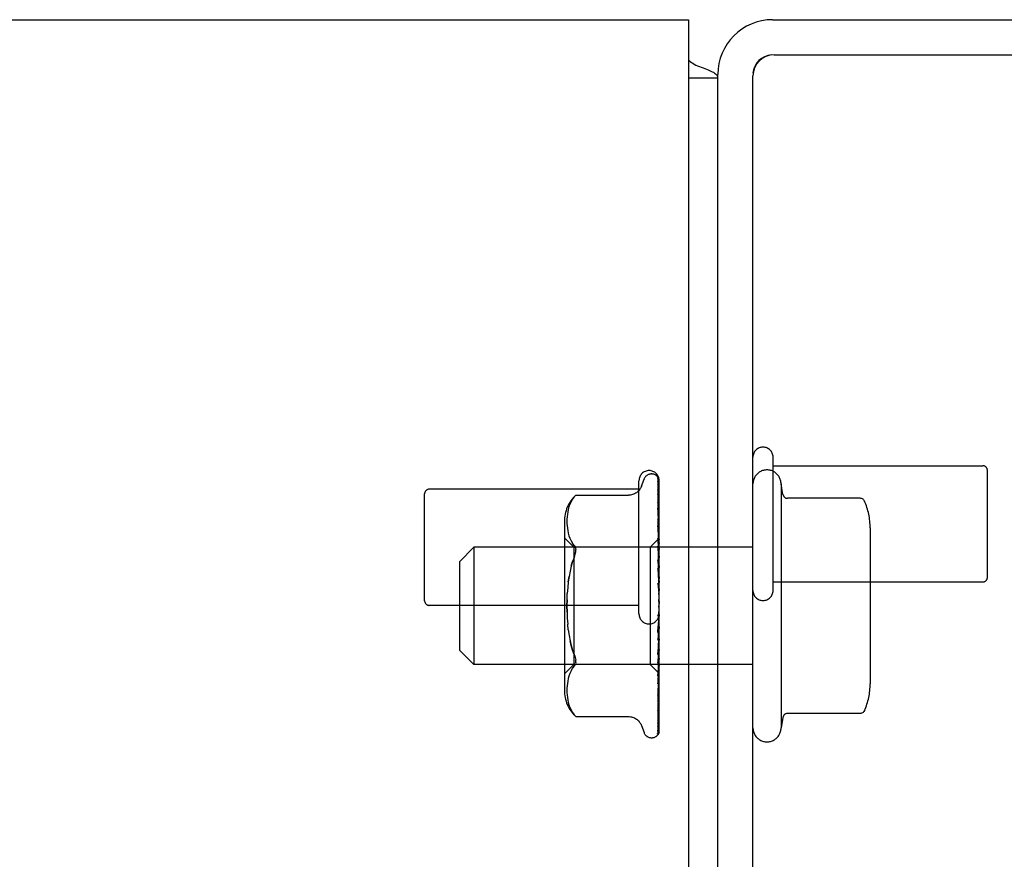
# Model space of a CAD drawing. Header units: inches. Extents: x 0 to 293, y 0 to 190.
# Tile 8 of 104: x 122.26 to 124.36, y 36.45 to 38.24. Entities that reach past the tile are written whole.
import ezdxf

# ---------------------------------------------------------------- set-up
doc = ezdxf.new("R2010")
doc.units = ezdxf.units.IN
doc.header["$LTSCALE"] = 16.12069
doc.header["$MEASUREMENT"] = 0
doc.linetypes.add('HIDDEN', pattern=[0.2, 0.1, -0.1])
doc.layers.get('0').update_dxf_attribs({"linetype": 'CONTINUOUS'})
doc.layers.add('DEFAULT_2', color=8, linetype='HIDDEN')

msp = doc.modelspace()

# ---------------------------------------------------------------- linework, layer by layer
at = {"color": 7, "linetype": 'Continuous'}
for p, q in [((46.0573, 38.2442), (123.6823, 38.2442)), ((123.6823, 38.2442), (123.6823, 20.4317)), ((123.6841, 38.1575), (123.6823, 38.1559)), ((123.7448, 38.1192), (123.6823, 38.1192)), ((123.7448, 20.4942), (123.7448, 38.1192))]:
    msp.add_line(p, q, dxfattribs=at)
at = {"color": 3, "linetype": 'Continuous'}
for p, q in [((123.8618, 38.2442), (126.3778, 38.2442)), ((123.8648, 38.1692), (126.3968, 38.1692)), ((123.7448, 38.1192), (123.7448, 38.1272)), ((123.8198, 20.2442), (123.8198, 38.1242))]:
    msp.add_line(p, q, dxfattribs=at)
at = {"color": 7, "linetype": 'Continuous'}
for points in [[(123.6841, 38.1575), (123.6862, 38.1553), (123.6886, 38.1533), (123.6915, 38.1513), (123.6946, 38.1494), (123.6981, 38.1476), (123.7018, 38.1459), (123.7057, 38.1443), (123.7096, 38.1428), (123.7134, 38.1413)], [(123.7134, 38.1413), (123.7208, 38.1386), (123.7243, 38.1373), (123.7274, 38.136), (123.7303, 38.1347), (123.7331, 38.1334), (123.7356, 38.132), (123.7379, 38.1305), (123.7398, 38.129), (123.7413, 38.1275), (123.7426, 38.126), (123.7435, 38.1244), (123.7442, 38.1228), (123.7446, 38.1211), (123.7448, 38.1192)]]:
    msp.add_lwpolyline(points, dxfattribs=at)
at = {"color": 3, "linetype": 'Continuous'}
for centre, radius in [((123.8618, 38.1272), 0.117), ((123.8648, 38.1242), 0.045)]:
    msp.add_arc(centre, radius, 90, 180, dxfattribs=at)
at = {"color": 7, "linetype": 'Continuous'}
for centre, radius, start, end in [((123.8618, 38.1272), 0.042, 93.758, 176.242), ((123.4948, 37.9942), 0.25, 40.7609, 41.3932)]:
    msp.add_arc(centre, radius, start, end, dxfattribs=at)
at = {"layer": 'DEFAULT_2', "color": 8, "linetype": 'HIDDEN'}
for p, q in [((123.8628, 37.0272), (123.8628, 37.3112)), ((123.8628, 37.2932), (124.3098, 37.2932)), ((123.6033, 37.2755), (123.6041, 37.2755)), ((123.616, 37.2697), (123.616, 37.2698)), ((123.6171, 37.2663), (123.619, 37.1363)), ((124.3198, 37.0552), (124.3198, 37.2832)), ((123.5768, 36.9772), (123.5768, 37.2612)), ((123.5821, 37.2495), (123.5876, 37.2645)), ((123.617, 37.2537), (123.6171, 37.2528)), ((123.6171, 37.2584), (123.619, 37.1336)), ((123.6171, 37.2528), (123.619, 37.1299)), ((123.6198, 36.724), (123.6198, 37.2639)), ((123.8798, 37.2542), (123.8798, 36.7342)), ((123.8838, 37.2319), (123.8798, 37.2542)), ((123.1198, 37.0052), (123.1198, 37.2332)), ((123.5768, 37.2432), (123.1298, 37.2432)), ((123.442, 37.2302), (123.4421, 37.2303)), ((123.4421, 37.2303), (123.5546, 37.2303)), ((123.6171, 37.2408), (123.619, 37.1246)), ((123.6171, 37.2322), (123.6171, 37.2318)), ((123.6171, 37.2318), (123.619, 37.1186)), ((124.0485, 37.2236), (123.8937, 37.2236)), ((123.4275, 37.2056), (123.426, 37.2001)), ((123.4295, 37.211), (123.4275, 37.2055)), ((123.432, 37.2163), (123.4295, 37.2109)), ((123.6171, 37.2145), (123.6171, 37.2144)), ((123.6171, 37.2144), (123.619, 37.1109)), ((123.6179, 37.1959), (123.6171, 37.2023)), ((123.6171, 37.2022), (123.619, 37.1028)), ((123.4236, 37.1844), (123.4233, 37.1793)), ((123.4241, 37.1895), (123.4236, 37.1843)), ((123.4249, 37.1948), (123.4241, 37.1894)), ((123.426, 37.2001), (123.4249, 37.1947)), ((123.6198, 37.179), (123.6191, 37.1849)), ((123.4177, 37.1738), (123.4177, 36.8146)), ((123.4233, 37.1794), (123.4233, 37.1745)), ((123.4233, 37.1746), (123.4233, 37.1697)), ((123.4233, 37.1698), (123.4236, 37.1649)), ((123.4236, 37.1649), (123.4241, 37.1599)), ((123.6171, 37.18), (123.619, 37.093)), ((123.6171, 37.1649), (123.6171, 37.1651)), ((123.6171, 37.1651), (123.619, 37.0831)), ((123.6183, 37.1533), (123.6171, 37.1649)), ((124.0698, 37.1604), (124.0698, 36.8281)), ((123.4377, 37.1195), (123.4177, 37.1395)), ((123.4241, 37.1599), (123.4249, 37.1547)), ((123.4249, 37.1548), (123.426, 37.1493)), ((123.426, 37.1494), (123.4275, 37.1438)), ((123.4275, 37.1439), (123.4295, 37.1383)), ((123.1948, 37.0892), (123.2248, 37.1192)), ((123.8198, 37.1192), (123.2248, 37.1192)), ((123.2248, 37.1192), (123.2248, 36.8692)), ((123.4295, 37.1383), (123.432, 37.1329)), ((123.432, 37.1329), (123.4351, 37.1278)), ((123.4387, 37.1229), (123.4351, 37.1278)), ((123.6008, 37.1195), (123.4377, 37.1195)), ((123.4377, 37.1195), (123.4377, 36.869)), ((123.6196, 37.1383), (123.6008, 37.1195)), ((123.6008, 37.1195), (123.6008, 36.869)), ((123.6171, 37.1388), (123.619, 37.0715)), ((123.6171, 37.1215), (123.6171, 37.1218)), ((123.6171, 37.1218), (123.619, 37.0601)), ((123.6198, 37.093), (123.6171, 37.1215)), ((123.6196, 37.1383), (123.619, 37.1376)), ((123.6198, 37.1381), (123.619, 37.1375)), ((123.619, 37.1375), (123.619, 37.1376)), ((123.6198, 37.1363), (123.619, 37.1337)), ((123.619, 37.1363), (123.619, 37.1362)), ((123.619, 37.1336), (123.619, 37.1337)), ((123.619, 37.1299), (123.619, 37.1297)), ((123.6198, 37.1273), (123.619, 37.1297)), ((123.6198, 37.129), (123.619, 37.1249)), ((123.619, 37.1246), (123.619, 37.1249)), ((123.619, 37.1186), (123.619, 37.1185)), ((123.619, 37.1185), (123.619, 37.1184)), ((123.6198, 37.1143), (123.619, 37.1184)), ((123.6198, 37.1385), (123.6196, 37.1383)), ((123.6198, 37.1168), (123.619, 37.1113)), ((123.619, 37.1109), (123.619, 37.1113)), ((123.619, 37.1028), (123.619, 37.1025)), ((123.6198, 37.097), (123.619, 37.1025)), ((123.6198, 37.1002), (123.619, 37.0935)), ((123.1948, 36.8992), (123.1948, 37.0892)), ((123.4324, 37.079), (123.4353, 37.0888)), ((123.6171, 37.0924), (123.619, 37.0471)), ((123.619, 37.093), (123.619, 37.0935)), ((123.619, 37.0831), (123.619, 37.0827)), ((123.6198, 37.076), (123.619, 37.0827)), ((123.6198, 37.0798), (123.619, 37.072)), ((123.4261, 37.0454), (123.4277, 37.0572)), ((123.6171, 37.0735), (123.6171, 37.0738)), ((123.6171, 37.0738), (123.619, 37.0347)), ((123.6171, 37.0735), (123.6198, 37.0438)), ((123.619, 37.0715), (123.619, 37.072)), ((123.619, 37.0601), (123.619, 37.0598)), ((123.6198, 37.0521), (123.619, 37.0598)), ((123.6198, 37.0562), (123.619, 37.0478)), ((123.6171, 37.0422), (123.619, 37.0206)), ((123.619, 37.0471), (123.619, 37.0478)), ((123.619, 37.0347), (123.619, 37.0344)), ((123.6198, 37.026), (123.619, 37.0344)), ((123.8628, 37.0452), (124.3098, 37.0452)), ((123.6198, 37.0305), (123.619, 37.0217)), ((123.619, 37.0206), (123.619, 37.0217)), ((123.5768, 36.9952), (123.1298, 36.9952)), ((123.6198, 36.9988), (123.619, 37.0076)), ((123.6198, 37.0034), (123.619, 36.9945)), ((123.6198, 36.9714), (123.619, 36.9803)), ((123.6198, 36.976), (123.619, 36.9673)), ((123.4261, 36.9431), (123.4248, 36.9554)), ((123.6171, 36.9401), (123.6198, 36.97)), ((123.619, 36.9672), (123.6171, 36.94)), ((123.619, 36.9544), (123.6171, 36.9208)), ((123.619, 36.9672), (123.619, 36.9673)), ((123.619, 36.9544), (123.619, 36.9536)), ((123.6198, 36.9449), (123.619, 36.9536)), ((123.619, 36.9409), (123.6171, 36.8902)), ((123.6171, 36.94), (123.6171, 36.9401)), ((123.6198, 36.9492), (123.619, 36.9412)), ((123.619, 36.9409), (123.619, 36.9412)), ((123.619, 36.9289), (123.6171, 36.8723)), ((123.6171, 36.8905), (123.6198, 36.9198)), ((123.619, 36.9166), (123.6171, 36.8443)), ((123.619, 36.9289), (123.619, 36.9283)), ((123.6198, 36.9201), (123.619, 36.9283)), ((123.6198, 36.9241), (123.619, 36.9169)), ((123.619, 36.9166), (123.619, 36.9169)), ((123.1948, 36.8992), (123.2248, 36.8692)), ((123.619, 36.9059), (123.6171, 36.8283)), ((123.619, 36.8951), (123.6171, 36.8039)), ((123.6171, 36.8902), (123.6171, 36.8905)), ((123.619, 36.9059), (123.619, 36.9053)), ((123.6198, 36.8981), (123.619, 36.9053)), ((123.6198, 36.9015), (123.619, 36.8954)), ((123.619, 36.8951), (123.619, 36.8954)), ((123.8198, 36.8692), (123.2248, 36.8692)), ((123.4377, 36.869), (123.4177, 36.849)), ((123.6008, 36.869), (123.4377, 36.869)), ((123.442, 36.8738), (123.4416, 36.8715)), ((123.6198, 36.85), (123.6008, 36.869)), ((123.619, 36.886), (123.6171, 36.7904)), ((123.619, 36.8773), (123.6171, 36.7704)), ((123.619, 36.8702), (123.6171, 36.7598)), ((123.6188, 36.8612), (123.6198, 36.8721)), ((123.619, 36.886), (123.619, 36.8856)), ((123.6198, 36.8794), (123.619, 36.8856)), ((123.6198, 36.8823), (123.619, 36.8775)), ((123.619, 36.8773), (123.619, 36.8775)), ((123.619, 36.8702), (123.619, 36.8698)), ((123.6198, 36.865), (123.619, 36.8698)), ((123.6198, 36.8671), (123.619, 36.8638)), ((123.4295, 36.8502), (123.4275, 36.8446)), ((123.432, 36.8556), (123.4295, 36.8501)), ((123.619, 36.8636), (123.6171, 36.745)), ((123.6171, 36.8446), (123.6188, 36.8612)), ((123.619, 36.8588), (123.6171, 36.7377)), ((123.619, 36.8548), (123.6171, 36.7286)), ((123.619, 36.8523), (123.6171, 36.7249)), ((123.619, 36.8509), (123.6171, 36.7218)), ((123.619, 36.8636), (123.619, 36.8638)), ((123.619, 36.8588), (123.619, 36.8586)), ((123.6198, 36.8552), (123.619, 36.8586)), ((123.6198, 36.8565), (123.619, 36.8549)), ((123.619, 36.8548), (123.619, 36.8549)), ((123.619, 36.8523), (123.619, 36.8522)), ((123.6198, 36.8504), (123.619, 36.8522)), ((123.6198, 36.85), (123.619, 36.8509)), ((123.4241, 36.8286), (123.4236, 36.8236)), ((123.4249, 36.8337), (123.4241, 36.8286)), ((123.426, 36.8391), (123.4249, 36.8337)), ((123.4275, 36.8446), (123.426, 36.8391)), ((123.6171, 36.8443), (123.6171, 36.8446)), ((123.6192, 36.8228), (123.6198, 36.8289)), ((123.4236, 36.8236), (123.4233, 36.8187)), ((123.4233, 36.8188), (123.4233, 36.8139)), ((123.4233, 36.814), (123.4233, 36.8091)), ((123.4233, 36.8092), (123.4236, 36.8041)), ((123.4236, 36.8042), (123.4241, 36.799)), ((123.6171, 36.8039), (123.6171, 36.804)), ((123.6183, 36.8149), (123.6192, 36.8228)), ((123.4241, 36.7991), (123.4249, 36.7937)), ((123.4249, 36.7938), (123.426, 36.7883)), ((123.426, 36.7884), (123.4275, 36.7829)), ((123.4275, 36.783), (123.4295, 36.7775)), ((123.6183, 36.7794), (123.6191, 36.7862)), ((123.6191, 36.7862), (123.6198, 36.7917)), ((123.4295, 36.7775), (123.432, 36.7722)), ((123.4387, 36.7621), (123.435, 36.7671)), ((123.4401, 36.7605), (123.4387, 36.7621)), ((123.6171, 36.7704), (123.6171, 36.7704)), ((123.6171, 36.7704), (123.6171, 36.7703)), ((124.0485, 36.7648), (123.8937, 36.7648)), ((123.4412, 36.7592), (123.4418, 36.7586)), ((123.4421, 36.7582), (123.4416, 36.7588)), ((123.4421, 36.7582), (123.5546, 36.7582)), ((123.6171, 36.7598), (123.6171, 36.7594)), ((123.6171, 36.745), (123.6171, 36.7444)), ((123.8838, 36.7565), (123.8798, 36.7342)), ((123.5821, 36.739), (123.5876, 36.724)), ((123.617, 36.7366), (123.6169, 36.7366)), ((123.6033, 36.713), (123.6041, 36.713)), ((123.6149, 36.7172), (123.615, 36.7173))]:
    msp.add_line(p, q, dxfattribs=at)
for points in [[(123.616, 37.2698), (123.616, 37.2698), (123.616, 37.2698), (123.6161, 37.2696), (123.6163, 37.2694), (123.6164, 37.2691), (123.6166, 37.2688), (123.6167, 37.2684), (123.6169, 37.268), (123.617, 37.2676), (123.6171, 37.2671), (123.6171, 37.2666), (123.6171, 37.2663)], [(123.6198, 37.2634), (123.6197, 37.2636), (123.6195, 37.2642), (123.6192, 37.2649), (123.6189, 37.2655), (123.6186, 37.2661), (123.6183, 37.2666), (123.618, 37.2671), (123.6176, 37.2676), (123.6173, 37.2681), (123.6171, 37.2685), (123.6168, 37.2688), (123.6165, 37.2691), (123.6163, 37.2694), (123.616, 37.2697)], [(123.6167, 37.2666), (123.6168, 37.2663), (123.617, 37.2657), (123.6171, 37.2651), (123.6171, 37.2645)], [(123.6198, 37.2559), (123.6197, 37.2562), (123.6193, 37.258), (123.6189, 37.2597), (123.6185, 37.2613), (123.618, 37.2628), (123.6176, 37.2643), (123.6171, 37.2657), (123.6167, 37.2666)], [(123.6198, 37.2639), (123.6197, 37.2642), (123.6192, 37.2655), (123.6187, 37.2668), (123.618, 37.2679), (123.6172, 37.2692)], [(123.5821, 37.2495), (123.5814, 37.2477), (123.5806, 37.246), (123.5797, 37.2444), (123.5786, 37.2428), (123.5775, 37.2412), (123.5762, 37.2397), (123.5747, 37.2382), (123.5731, 37.2368), (123.5714, 37.2356), (123.5696, 37.2344), (123.5676, 37.2333), (123.5655, 37.2324), (123.5633, 37.2316), (123.5609, 37.231), (123.5585, 37.2305), (123.5559, 37.2303), (123.5547, 37.2303)], [(123.6168, 37.26), (123.6168, 37.2601), (123.6168, 37.2601), (123.6168, 37.2601), (123.6169, 37.2599), (123.617, 37.2596), (123.6171, 37.2591), (123.6171, 37.2586), (123.6171, 37.2584)], [(123.6174, 37.259), (123.617, 37.2597), (123.6169, 37.2599), (123.6168, 37.26)], [(123.6198, 37.2387), (123.6195, 37.2405), (123.6191, 37.243), (123.6187, 37.2454), (123.6183, 37.2477), (123.6178, 37.25), (123.6174, 37.2522), (123.617, 37.2537)], [(123.6198, 37.2541), (123.6195, 37.2547), (123.6193, 37.2554), (123.619, 37.256), (123.6188, 37.2565), (123.6185, 37.2571), (123.6182, 37.2576), (123.6179, 37.2581), (123.6177, 37.2586), (123.6174, 37.259)], [(123.432, 37.2163), (123.435, 37.2214), (123.4387, 37.2264)], [(123.442, 37.2302), (123.4417, 37.2299), (123.4413, 37.2294), (123.4406, 37.2286), (123.4397, 37.2276), (123.4387, 37.2264)], [(123.4387, 37.2264), (123.4397, 37.2276), (123.4406, 37.2286), (123.4413, 37.2294), (123.4417, 37.2299)], [(123.6171, 37.2414), (123.6171, 37.2415), (123.617, 37.2415), (123.6171, 37.2414), (123.6171, 37.2412), (123.6171, 37.2409)], [(123.618, 37.2394), (123.6175, 37.2405), (123.6173, 37.241), (123.6171, 37.2413), (123.6171, 37.2414)], [(123.6198, 37.2128), (123.6195, 37.2148), (123.6191, 37.2179), (123.6187, 37.221), (123.6183, 37.224), (123.6179, 37.2271), (123.6174, 37.2301), (123.6171, 37.2322)], [(123.6198, 37.2355), (123.6196, 37.2358), (123.6193, 37.2366), (123.619, 37.2374), (123.6187, 37.2381), (123.6184, 37.2388), (123.618, 37.2394)], [(124.0576, 37.2177), (124.0568, 37.2191), (124.0558, 37.2205), (124.0545, 37.2216), (124.0531, 37.2225), (124.0515, 37.2232), (124.0498, 37.2235), (124.0485, 37.2236)], [(123.618, 37.2123), (123.6177, 37.2129), (123.6175, 37.2134), (123.6173, 37.2139), (123.6172, 37.2142), (123.6171, 37.2144), (123.6171, 37.2145)], [(123.6198, 37.2082), (123.6197, 37.2084), (123.6193, 37.2093), (123.619, 37.2102), (123.6186, 37.2109), (123.618, 37.2123)], [(123.6191, 37.1849), (123.6187, 37.1885), (123.6179, 37.1959)], [(123.6182, 37.1768), (123.6179, 37.1774), (123.6177, 37.1781), (123.6175, 37.1787), (123.6173, 37.1792), (123.6172, 37.1796), (123.6171, 37.1798), (123.6171, 37.18)], [(123.6198, 37.1732), (123.6196, 37.1737), (123.6192, 37.1745), (123.6189, 37.1753), (123.6182, 37.1768)], [(123.6198, 37.1386), (123.6195, 37.141), (123.6183, 37.1533)], [(123.4387, 37.1229), (123.4399, 37.1211), (123.4409, 37.1191), (123.4416, 37.117), (123.442, 37.1147)], [(123.6198, 37.1319), (123.6197, 37.1321), (123.6193, 37.1329), (123.619, 37.1337), (123.6186, 37.1345), (123.6182, 37.1352), (123.6179, 37.136), (123.6176, 37.1367), (123.6174, 37.1374), (123.6172, 37.138), (123.6172, 37.1385), (123.6171, 37.1388)], [(123.6198, 37.1375), (123.6195, 37.1371), (123.6193, 37.1368), (123.6191, 37.1366), (123.619, 37.1364), (123.619, 37.1363), (123.619, 37.1363)], [(123.6198, 37.1354), (123.6196, 37.1357), (123.6194, 37.1359), (123.6192, 37.1361), (123.619, 37.1362)], [(123.6198, 37.1336), (123.6195, 37.1335), (123.6193, 37.1334), (123.6191, 37.1334), (123.619, 37.1335), (123.619, 37.1336)], [(123.6198, 37.1316), (123.6195, 37.1312), (123.6193, 37.1308), (123.6191, 37.1305), (123.619, 37.1302), (123.619, 37.1299), (123.619, 37.1299)], [(123.6198, 37.124), (123.6195, 37.124), (123.6193, 37.1241), (123.6191, 37.1242), (123.619, 37.1244), (123.619, 37.1246)], [(123.6198, 37.1208), (123.6195, 37.1203), (123.6193, 37.1199), (123.6191, 37.1195), (123.619, 37.1191), (123.619, 37.1188), (123.619, 37.1186)], [(123.4387, 37.0977), (123.4353, 37.0887), (123.4324, 37.079), (123.4298, 37.0685), (123.4277, 37.0572), (123.4261, 37.0454), (123.4248, 37.0331), (123.4239, 37.0204)], [(123.4387, 37.0977), (123.4399, 37.101), (123.4409, 37.1041), (123.4416, 37.107), (123.442, 37.1097), (123.4421, 37.1123), (123.442, 37.1147)], [(123.6198, 37.1098), (123.6195, 37.1099), (123.6193, 37.1101), (123.6191, 37.1103), (123.619, 37.1106), (123.619, 37.1109)], [(123.6198, 37.1054), (123.6195, 37.1048), (123.6193, 37.1043), (123.6191, 37.1038), (123.619, 37.1033), (123.619, 37.1029), (123.619, 37.1028)], [(123.6198, 37.0857), (123.6197, 37.0858), (123.6194, 37.0864), (123.6191, 37.0871), (123.6188, 37.0877), (123.6184, 37.0883), (123.6181, 37.089), (123.6178, 37.0897), (123.6175, 37.0904), (123.6173, 37.0911), (123.6172, 37.0918), (123.6171, 37.0923), (123.6171, 37.0924)], [(123.6198, 37.0913), (123.6195, 37.0916), (123.6193, 37.0919), (123.6191, 37.0922), (123.619, 37.0926), (123.619, 37.093)], [(123.6198, 37.086), (123.6195, 37.0854), (123.6193, 37.0848), (123.6191, 37.0842), (123.619, 37.0837), (123.619, 37.0832), (123.619, 37.0831)], [(123.6198, 37.0694), (123.6195, 37.0697), (123.6193, 37.0701), (123.6191, 37.0705), (123.619, 37.071), (123.619, 37.0715)], [(123.6198, 37.0633), (123.6195, 37.0627), (123.6193, 37.0621), (123.6191, 37.0614), (123.619, 37.0609), (123.619, 37.0603), (123.619, 37.0601)], [(123.6188, 37.038), (123.6185, 37.0385), (123.6182, 37.039), (123.6179, 37.0396), (123.6176, 37.0402), (123.6174, 37.0409), (123.6172, 37.0415), (123.6171, 37.0422)], [(123.6198, 37.0364), (123.6196, 37.0367), (123.6193, 37.0371), (123.6188, 37.038)], [(123.6198, 37.0447), (123.6195, 37.0452), (123.6193, 37.0456), (123.6191, 37.0461), (123.619, 37.0467), (123.619, 37.0471)], [(123.6198, 37.0381), (123.6195, 37.0375), (123.6193, 37.0368), (123.6191, 37.0362), (123.619, 37.0356), (123.619, 37.035), (123.619, 37.0347)], [(123.4234, 36.9811), (123.4233, 36.9942), (123.4234, 37.0074), (123.4239, 37.0204)], [(123.6198, 37.0183), (123.6195, 37.0188), (123.6193, 37.0193), (123.6191, 37.0199), (123.619, 37.0205), (123.619, 37.0206)], [(123.4234, 37.0074), (123.4233, 36.9942), (123.4234, 36.9811), (123.4239, 36.9681), (123.4248, 36.9554)], [(123.6198, 37.0113), (123.6195, 37.0107), (123.6193, 37.0101), (123.6191, 37.0095), (123.619, 37.0088), (123.619, 37.0082), (123.619, 37.0076)], [(123.6198, 36.9909), (123.6195, 36.9915), (123.6193, 36.9921), (123.6191, 36.9927), (123.619, 36.9933), (123.619, 36.9939), (123.619, 36.9945)], [(123.6172, 36.9726), (123.6173, 36.9731), (123.6175, 36.9737), (123.6178, 36.9742), (123.618, 36.9747), (123.6182, 36.9751), (123.6185, 36.9755), (123.6187, 36.9758), (123.6189, 36.976)], [(123.6191, 36.982), (123.6188, 36.9806), (123.6185, 36.9791), (123.6182, 36.9775), (123.6179, 36.9759), (123.6176, 36.9743), (123.6173, 36.9728)], [(123.6189, 36.976), (123.6192, 36.9765), (123.6194, 36.9767), (123.6196, 36.977), (123.6198, 36.9773)], [(123.6191, 36.982), (123.619, 36.9816), (123.619, 36.9809), (123.619, 36.9803)], [(123.6198, 36.9839), (123.6195, 36.9833), (123.6193, 36.9828), (123.6191, 36.9822), (123.6191, 36.982)], [(123.6198, 36.9637), (123.6195, 36.9643), (123.6193, 36.9649), (123.6191, 36.9655), (123.619, 36.9661), (123.619, 36.9667), (123.619, 36.9672)], [(123.6198, 36.9568), (123.6195, 36.9563), (123.6193, 36.9558), (123.6191, 36.9553), (123.619, 36.9547), (123.619, 36.9544)], [(123.4261, 36.9431), (123.4277, 36.9312), (123.4298, 36.92), (123.4324, 36.9094), (123.4353, 36.8997), (123.4387, 36.8908)], [(123.619, 36.937), (123.619, 36.9368), (123.6189, 36.9367), (123.6188, 36.9366), (123.6186, 36.9366), (123.6184, 36.9366), (123.6182, 36.9367), (123.618, 36.9369), (123.6178, 36.9372), (123.6176, 36.9375), (123.6174, 36.9379), (123.6172, 36.9384), (123.6172, 36.939), (123.6171, 36.9395), (123.6171, 36.94)], [(123.6198, 36.9375), (123.6195, 36.9382), (123.6193, 36.9388), (123.6191, 36.9394), (123.619, 36.94), (123.619, 36.9406), (123.619, 36.9409)], [(123.6198, 36.9311), (123.6195, 36.9307), (123.6193, 36.9303), (123.6191, 36.9298), (123.619, 36.9293), (123.619, 36.9289)], [(123.4387, 36.8908), (123.4353, 36.8997), (123.4324, 36.9095), (123.4298, 36.92)], [(123.6171, 36.9208), (123.6172, 36.9213), (123.6173, 36.922), (123.6175, 36.9227), (123.6178, 36.9234), (123.6181, 36.924), (123.6184, 36.9246), (123.6187, 36.9252), (123.6193, 36.9263)], [(123.6198, 36.9135), (123.6195, 36.9141), (123.6193, 36.9147), (123.6191, 36.9153), (123.619, 36.9158), (123.619, 36.9164), (123.619, 36.9166)], [(123.6193, 36.9263), (123.6196, 36.9269), (123.6198, 36.9272)], [(123.4387, 36.8908), (123.4399, 36.8875), (123.4409, 36.8844), (123.4416, 36.8815), (123.442, 36.8788)], [(123.6198, 36.9077), (123.6195, 36.9074), (123.6193, 36.9071), (123.6191, 36.9067), (123.619, 36.9063), (123.619, 36.9059)], [(123.6198, 36.8923), (123.6195, 36.8929), (123.6193, 36.8935), (123.6191, 36.894), (123.619, 36.8945), (123.619, 36.895), (123.619, 36.8951)], [(123.6198, 36.8874), (123.6195, 36.8873), (123.6193, 36.887), (123.6191, 36.8868), (123.619, 36.8864), (123.619, 36.886)], [(123.4387, 36.8655), (123.4399, 36.8673), (123.4409, 36.8694), (123.4416, 36.8715)], [(123.442, 36.8738), (123.4421, 36.8762), (123.442, 36.8788)], [(123.6171, 36.8723), (123.6171, 36.8724), (123.6172, 36.8729), (123.6173, 36.8735), (123.6175, 36.8741), (123.6177, 36.8748), (123.618, 36.8755), (123.6184, 36.8762), (123.6187, 36.8769), (123.6191, 36.8777), (123.6194, 36.8784), (123.6198, 36.8792)], [(123.6198, 36.8748), (123.6195, 36.8754), (123.6193, 36.8759), (123.6191, 36.8764), (123.619, 36.8768), (123.619, 36.8772), (123.619, 36.8773)], [(123.6198, 36.871), (123.6195, 36.871), (123.6193, 36.8708), (123.6191, 36.8707), (123.619, 36.8704), (123.619, 36.8702)], [(123.432, 36.8555), (123.4351, 36.8607), (123.4387, 36.8655)], [(123.6198, 36.8617), (123.6195, 36.8621), (123.6193, 36.8626), (123.6191, 36.863), (123.619, 36.8633), (123.619, 36.8636), (123.619, 36.8636)], [(123.6198, 36.8591), (123.6195, 36.8591), (123.6193, 36.8591), (123.6191, 36.8591), (123.619, 36.8589), (123.619, 36.8588)], [(123.6198, 36.8533), (123.6195, 36.8537), (123.6193, 36.854), (123.6191, 36.8543), (123.619, 36.8546), (123.619, 36.8547), (123.619, 36.8548)], [(123.6198, 36.852), (123.6195, 36.8521), (123.6193, 36.8523), (123.6191, 36.8523), (123.619, 36.8523), (123.619, 36.8523), (123.619, 36.8523)], [(123.6198, 36.8509), (123.6196, 36.8508), (123.6194, 36.8508), (123.6192, 36.8509), (123.619, 36.8509)], [(123.6171, 36.8283), (123.6171, 36.8285), (123.6172, 36.8289), (123.6173, 36.8294), (123.6175, 36.8299), (123.6177, 36.8305), (123.618, 36.8311), (123.6183, 36.8318)], [(123.6183, 36.8318), (123.6189, 36.8333), (123.6193, 36.834), (123.6196, 36.8348), (123.6198, 36.8352)], [(123.6171, 36.804), (123.6175, 36.8069), (123.6183, 36.8149)], [(123.6171, 36.7904), (123.6171, 36.7904), (123.6172, 36.7906), (123.6172, 36.7909), (123.6174, 36.7913), (123.6176, 36.7919), (123.6179, 36.7925), (123.6182, 36.7931), (123.6188, 36.7946)], [(123.6188, 36.7946), (123.6192, 36.7954), (123.6195, 36.7963), (123.6198, 36.7969)], [(123.432, 36.7722), (123.435, 36.7671), (123.4387, 36.7621)], [(123.6171, 36.7703), (123.6174, 36.7727), (123.6183, 36.7794)], [(123.6171, 36.7444), (123.6174, 36.7463), (123.6179, 36.7489), (123.6183, 36.7516), (123.6187, 36.7543), (123.6191, 36.757), (123.6195, 36.7598), (123.6198, 36.7617)], [(123.6177, 36.7609), (123.6183, 36.7622), (123.6187, 36.7629), (123.619, 36.7637), (123.6194, 36.7646), (123.6197, 36.7655), (123.6198, 36.7656)], [(124.0576, 36.7708), (124.0568, 36.7693), (124.0558, 36.768), (124.0545, 36.7669), (124.0531, 36.766), (124.0515, 36.7653), (124.0498, 36.7649), (124.0485, 36.7648)], [(123.4398, 36.7608), (123.4403, 36.7602), (123.4408, 36.7597)], [(123.4412, 36.7592), (123.4407, 36.7598), (123.4401, 36.7605)], [(123.442, 36.7583), (123.4421, 36.7582), (123.4421, 36.7582)], [(123.5547, 36.7582), (123.5559, 36.7582), (123.5585, 36.7579), (123.5609, 36.7575), (123.5633, 36.7569), (123.5655, 36.7561), (123.5676, 36.7552), (123.5696, 36.7541), (123.5714, 36.7529), (123.5731, 36.7516), (123.5747, 36.7503), (123.5762, 36.7488), (123.5775, 36.7473), (123.5786, 36.7457), (123.5797, 36.7441), (123.5806, 36.7424), (123.5814, 36.7408), (123.5821, 36.739)], [(123.6171, 36.7594), (123.6171, 36.7595), (123.6172, 36.7596), (123.6173, 36.7599), (123.6175, 36.7604), (123.6177, 36.7609)], [(123.6173, 36.7373), (123.6178, 36.7382), (123.6181, 36.7387), (123.6184, 36.7393), (123.6187, 36.7399), (123.619, 36.7406), (123.6193, 36.7412), (123.6195, 36.742), (123.6198, 36.7426)], [(123.6198, 36.724), (123.6192, 36.7227), (123.6186, 36.7215), (123.618, 36.7205), (123.6174, 36.7196), (123.6168, 36.7189), (123.6162, 36.7183), (123.6157, 36.7178), (123.6154, 36.7175), (123.6151, 36.7173), (123.615, 36.7172), (123.6149, 36.7172)], [(123.6159, 36.7182), (123.6165, 36.7191), (123.6172, 36.7203), (123.6178, 36.7215), (123.6184, 36.7229), (123.6189, 36.7243), (123.6193, 36.7257), (123.6198, 36.7274)], [(123.6171, 36.7218), (123.6171, 36.7216), (123.6171, 36.721), (123.617, 36.7205), (123.6168, 36.7199), (123.6166, 36.7194), (123.6164, 36.719), (123.6162, 36.7186), (123.616, 36.7183), (123.6159, 36.7182)], [(123.6171, 36.7249), (123.6171, 36.7245), (123.617, 36.724), (123.6169, 36.7235), (123.6168, 36.723), (123.6167, 36.7227), (123.6166, 36.7225), (123.6165, 36.7224), (123.6165, 36.7224)], [(123.6165, 36.7224), (123.6165, 36.7225), (123.6166, 36.7226)], [(123.6166, 36.7226), (123.617, 36.7232), (123.6172, 36.7235), (123.6175, 36.724), (123.6178, 36.7244), (123.6181, 36.725), (123.6184, 36.7255), (123.6187, 36.7261), (123.6191, 36.7267), (123.6193, 36.7274), (123.6196, 36.7281), (123.6198, 36.7285)], [(123.6169, 36.7272), (123.6173, 36.7285), (123.6177, 36.7303), (123.6182, 36.7322), (123.6186, 36.7342), (123.6191, 36.7362), (123.6195, 36.7383), (123.6198, 36.74)], [(123.6169, 36.7366), (123.617, 36.7367), (123.6171, 36.737), (123.6173, 36.7373)], [(123.6171, 36.7286), (123.6171, 36.728), (123.617, 36.7275), (123.6169, 36.7272)], [(123.6171, 36.7377), (123.6171, 36.7374), (123.617, 36.737), (123.617, 36.7367), (123.617, 36.7366)]]:
    msp.add_lwpolyline(points, dxfattribs=at)
for centre, radius, start, end in [((123.8413, 37.3112), 0.0215, 360, 180), ((124.3098, 37.2832), 0.01, 360, 90), ((123.5983, 37.2612), 0.0215, 360, 180), ((123.6033, 37.2588), 0.0167, 90, 160), ((123.6041, 37.2588), 0.0167, 38.6218, 90), ((123.8498, 37.2542), 0.03, 359.9957, 180), ((123.1298, 37.2332), 0.01, 90, 180), ((123.4953, 37.1738), 0.0776, 133.3008, 180), ((123.8937, 37.2336), 0.01, 189.7805, 270), ((123.9286, 37.1604), 0.1412, 0, 23.95), ((124.3098, 37.0552), 0.01, 270, 0), ((123.8413, 37.0272), 0.0215, 180, 0), ((123.1298, 37.0052), 0.01, 180, 270), ((123.5983, 36.9772), 0.0215, 180, 0), ((123.9286, 36.8281), 0.1412, 336.05, 360), ((123.4953, 36.8146), 0.0776, 180, 226.6992), ((123.8937, 36.7548), 0.01, 90, 170.2195), ((123.6033, 36.7297), 0.0167, 200, 270), ((123.6041, 36.7297), 0.0167, 270, 340.0516), ((123.8498, 36.7342), 0.03, 180, 0.0043)]:
    msp.add_arc(centre, radius, start, end, dxfattribs=at)

doc.saveas('drawing.dxf')
